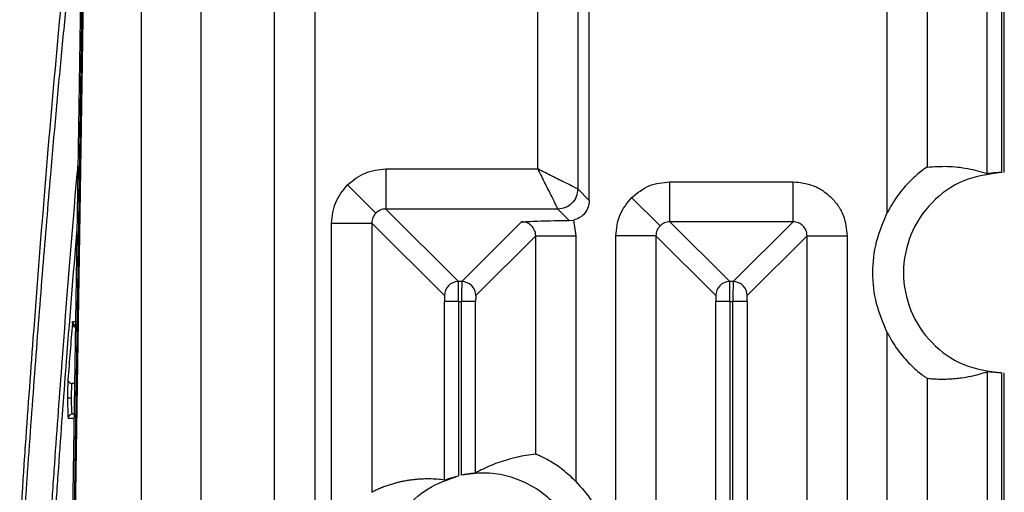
# Model space of a CAD drawing. Header units: millimetres. Extents: x -0.57 to 0.95, y -0.4 to 0.71.
# Tile 65 of 256: x -0.5744 to -0.5253, y 0.2993 to 0.3229. Entities that reach past the tile are written whole.
import ezdxf

# ---------------------------------------------------------------- set-up
doc = ezdxf.new("R2010")
doc.units = ezdxf.units.MM
doc.layers.add('FORMAT', color=7, linetype='Continuous')

msp = doc.modelspace()

# ---------------------------------------------------------------- linework, layer by layer
at = {"layer": 'FORMAT', "color": 7, "linetype": 'Continuous', "lineweight": 25}
for p, q in [((-0.568312, 0.397789), (-0.568312, 0.256248)), ((-0.525288, 0.315267), (-0.525288, 0.397789)), ((-0.572911, 0.21469), (-0.571075, 0.335026)), ((-0.571045, 0.334488), (-0.572879, 0.214289)), ((-0.526135, 0.31521), (-0.526135, 0.331766)), ((-0.525436, 0.331789), (-0.525436, 0.315265)), ((-0.571229, 0.331129), (-0.572991, 0.215691)), ((-0.565312, 0.264267), (-0.565312, 0.32979)), ((-0.531127, 0.313263), (-0.531127, 0.328706)), ((-0.529128, 0.328773), (-0.529128, 0.315538)), ((-0.548544, 0.315442), (-0.548544, 0.328066)), ((-0.546545, 0.328133), (-0.546545, 0.314443)), ((-0.545972, 0.31387), (-0.545972, 0.326774)), ((-0.561656, 0.267063), (-0.561656, 0.326134)), ((-0.559657, 0.326134), (-0.559657, 0.266542)), ((-0.556118, 0.315442), (-0.556118, 0.313443)), ((-0.556118, 0.315442), (-0.548544, 0.315442)), ((-0.558027, 0.314651), (-0.556614, 0.313239)), ((-0.541953, 0.312805), (-0.541953, 0.314804)), ((-0.541953, 0.314804), (-0.53582, 0.314804)), ((-0.53582, 0.312805), (-0.53582, 0.314804)), ((-0.546545, 0.314443), (-0.545972, 0.31387)), ((-0.542449, 0.312602), (-0.543862, 0.314014)), ((-0.556118, 0.313443), (-0.552496, 0.309823)), ((-0.547544, 0.313443), (-0.556118, 0.313443)), ((-0.546971, 0.31287), (-0.547544, 0.313443)), ((-0.558817, 0.312744), (-0.556818, 0.312744)), ((-0.558817, 0.266129), (-0.558817, 0.312744)), ((-0.556818, 0.312744), (-0.556818, 0.299304)), ((-0.553196, 0.309123), (-0.556818, 0.312744)), ((-0.552328, 0.309823), (-0.549345, 0.312803)), ((-0.546971, 0.31287), (-0.546765, 0.312892)), ((-0.546765, 0.312892), (-0.546647, 0.312104)), ((-0.541953, 0.312805), (-0.538971, 0.309823)), ((-0.53582, 0.312805), (-0.541953, 0.312805)), ((-0.538803, 0.309823), (-0.53582, 0.312805)), ((-0.548646, 0.312104), (-0.551628, 0.309123)), ((-0.548646, 0.301203), (-0.548646, 0.312104)), ((-0.548646, 0.312104), (-0.546647, 0.312104)), ((-0.546647, 0.312104), (-0.546647, 0.299852)), ((-0.544652, 0.231159), (-0.544652, 0.312106)), ((-0.542653, 0.312106), (-0.544652, 0.312106)), ((-0.542653, 0.312106), (-0.542653, 0.232965)), ((-0.539671, 0.309123), (-0.542653, 0.312106)), ((-0.535121, 0.312106), (-0.538103, 0.309123)), ((-0.535121, 0.232359), (-0.535121, 0.312106)), ((-0.535121, 0.312106), (-0.533122, 0.312106)), ((-0.533122, 0.312106), (-0.533122, 0.229496)), ((-0.552328, 0.309823), (-0.552496, 0.309823)), ((-0.538803, 0.309823), (-0.538971, 0.309823)), ((-0.553185, 0.299915), (-0.553185, 0.308823)), ((-0.552486, 0.308823), (-0.553185, 0.308823)), ((-0.552486, 0.308823), (-0.552486, 0.300127)), ((-0.552486, 0.308823), (-0.552338, 0.308823)), ((-0.552338, 0.30016), (-0.552338, 0.308823)), ((-0.551638, 0.300268), (-0.551638, 0.308823)), ((-0.53966, 0.232381), (-0.53966, 0.308824)), ((-0.538961, 0.308824), (-0.53966, 0.308824)), ((-0.538961, 0.308824), (-0.538813, 0.308824)), ((-0.538961, 0.308824), (-0.538961, 0.232369)), ((-0.538813, 0.232356), (-0.538813, 0.308824)), ((-0.538113, 0.308824), (-0.538813, 0.308824)), ((-0.538113, 0.308824), (-0.538113, 0.232247)), ((-0.571452, 0.307809), (-0.571726, 0.307809)), ((-0.531127, 0.226693), (-0.531127, 0.307271)), ((-0.526135, 0.305323), (-0.526135, 0.172315)), ((-0.525436, 0.305268), (-0.525436, 0.17237)), ((-0.525288, 0.172371), (-0.525288, 0.305267)), ((-0.529128, 0.304995), (-0.529128, 0.225341)), ((-0.571632, 0.304737), (-0.571759, 0.304737)), ((-0.571944, 0.303009), (-0.571659, 0.303009)), ((-0.571655, 0.303209), (-0.571744, 0.303209))]:
    msp.add_line(p, q, dxfattribs=at)
for centre, radius, start, end in [((-0.552495, 0.309122), 0.0007005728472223, 90.080585, 179.918371), ((-0.552329, 0.309122), 0.0007005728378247, 0.081625, 89.917254), ((-0.53897, 0.309122), 0.0007005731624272, 90.081692, 179.918308), ((-0.538804, 0.309122), 0.0007005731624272, 0.081692, 89.918308), ((-0.571551, 0.307733), 0.0001893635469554, 182.606529, 258.383086), ((-0.571526, 0.307809), 0.0001999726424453, 179.986473, 251.965903), ((-0.571764, 0.304932), 0.0001948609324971, 183.787156, 271.600609), ((-0.571827, 0.120224), 0.183785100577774, 89.98514, 90.047453), ((-0.571744, 0.303009), 0.0001999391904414, 90.017439, 180.01684)]:
    msp.add_arc(centre, radius, start, end, dxfattribs=at)
for points, knots in [([(-0.5743644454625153, 0.2935267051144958), (-0.5743553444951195, 0.2945843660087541), (-0.5743399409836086, 0.2955847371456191), (-0.5742992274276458, 0.2973974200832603), (-0.5742738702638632, 0.2982094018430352), (-0.5742299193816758, 0.2992276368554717), (-0.5742142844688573, 0.299533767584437), (-0.5741895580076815, 0.2999358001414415), (-0.574181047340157, 0.3000574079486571), (-0.5741641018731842, 0.3003038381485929), (-0.5741217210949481, 0.3009189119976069), (-0.5739433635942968, 0.3034811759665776), (-0.5734982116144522, 0.309616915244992), (-0.5725222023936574, 0.3217429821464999), (-0.5716591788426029, 0.3302368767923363), (-0.5710748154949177, 0.3350262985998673)], [0, 0, 0, 0, 0.0312499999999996, 0.0312499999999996, 0.0624999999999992, 0.0624999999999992, 0.0781249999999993, 0.0781249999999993, 0.0859374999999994, 0.0859374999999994, 0.0937499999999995, 0.1249999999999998, 0.2499999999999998, 0.4999999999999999, 1, 1, 1, 1]), ([(-0.5742800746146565, 0.2929195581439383), (-0.574279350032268, 0.2929990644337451), (-0.5742779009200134, 0.2931580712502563), (-0.5742753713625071, 0.2933938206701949), (-0.5742725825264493, 0.2936273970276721), (-0.5742695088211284, 0.2938586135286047), (-0.5742661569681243, 0.2940875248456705), (-0.5742599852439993, 0.2944726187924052), (-0.5742499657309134, 0.2950007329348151), (-0.5742349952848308, 0.2956268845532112), (-0.5742183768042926, 0.2961950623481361), (-0.5741998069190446, 0.2967195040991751), (-0.5741789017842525, 0.2972023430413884), (-0.5741569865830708, 0.2976084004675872), (-0.5741292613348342, 0.2980085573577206), (-0.574091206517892, 0.2985620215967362), (-0.5740353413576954, 0.299365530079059), (-0.573929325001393, 0.3008756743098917), (-0.5737785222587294, 0.3029782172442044), (-0.5735248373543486, 0.3064067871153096), (-0.5732050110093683, 0.3105271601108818), (-0.5728994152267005, 0.3142115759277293), (-0.5726745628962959, 0.3167982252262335), (-0.5725320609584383, 0.3183959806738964), (-0.5723891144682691, 0.3199572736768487), (-0.5722457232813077, 0.3214821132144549), (-0.5721018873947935, 0.3229704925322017), (-0.5719576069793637, 0.3244224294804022), (-0.5718128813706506, 0.3258378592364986), (-0.5716677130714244, 0.3272170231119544), (-0.5715220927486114, 0.3285590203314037), (-0.5713760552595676, 0.3298672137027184), (-0.5712783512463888, 0.3307082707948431), (-0.5712294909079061, 0.3311288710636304)], [0, 0, 0, 0, 0.0025538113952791, 0.0051074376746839, 0.0076637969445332, 0.0102257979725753, 0.0127963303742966, 0.0153782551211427, 0.0233958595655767, 0.0314441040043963, 0.0389318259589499, 0.0464077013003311, 0.0546350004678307, 0.0628120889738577, 0.0696030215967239, 0.0822802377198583, 0.1008438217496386, 0.1252942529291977, 0.1877712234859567, 0.2502671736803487, 0.3752091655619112, 0.500192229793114, 0.5456574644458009, 0.5911064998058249, 0.6365428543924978, 0.6819700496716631, 0.7273916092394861, 0.7728110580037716, 0.8182319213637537, 0.8636577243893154, 0.9090919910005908, 0.9545382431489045, 1, 1, 1, 1]), ([(-0.571465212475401, 0.3156799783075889), (-0.5714802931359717, 0.3155169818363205), (-0.5717572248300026, 0.3125238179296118), (-0.5721537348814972, 0.3073063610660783), (-0.5725657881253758, 0.3017661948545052), (-0.5727525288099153, 0.2990345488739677), (-0.5728334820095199, 0.2979859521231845), (-0.5728913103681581, 0.2968611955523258), (-0.5729276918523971, 0.2957207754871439), (-0.5729564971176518, 0.294404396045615), (-0.5729671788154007, 0.2934141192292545), (-0.5729725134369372, 0.2929195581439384)], [0, 0, 0, 0, 0.0278803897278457, 0.511977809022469, 0.7540612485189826, 0.8145931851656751, 0.8752207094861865, 0.9064717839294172, 0.9375686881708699, 0.9688207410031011, 0.9999999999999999, 0.9999999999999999, 0.9999999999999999, 0.9999999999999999]), ([(-0.529127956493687, 0.315537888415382), (-0.5287901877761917, 0.3155592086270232), (-0.5281164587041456, 0.3156017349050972), (-0.5271189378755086, 0.3154954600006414), (-0.5264592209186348, 0.3153041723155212), (-0.5261354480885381, 0.315210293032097)], [0, 0, 0, 0, 0.3386093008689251, 0.6754057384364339, 1, 1, 1, 1]), ([(-0.5580272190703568, 0.3146514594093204), (-0.5577484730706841, 0.3148781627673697), (-0.5571908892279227, 0.315331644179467), (-0.5564759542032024, 0.3154052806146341), (-0.5561184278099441, 0.3154421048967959)], [0, 0, 0, 0, 0.4999176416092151, 1, 1, 1, 1]), ([(-0.5485437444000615, 0.3154419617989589), (-0.5484212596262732, 0.3151969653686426), (-0.5481701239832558, 0.3146946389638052), (-0.5478893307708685, 0.3141333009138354), (-0.5477153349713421, 0.3137847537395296), (-0.5476209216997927, 0.3135963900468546), (-0.5475608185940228, 0.3134758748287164), (-0.5475498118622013, 0.3134539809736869), (-0.5475443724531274, 0.3134431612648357)], [0, 0, 0, 0, 0.2519319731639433, 0.5165466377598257, 0.6482251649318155, 0.7713803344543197, 0.8870186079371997, 1, 1, 1, 1]), ([(-0.5465449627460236, 0.3144425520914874), (-0.5465557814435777, 0.3144479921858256), (-0.5465776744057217, 0.3144590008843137), (-0.5466981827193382, 0.3145190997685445), (-0.5468865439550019, 0.3146135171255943), (-0.5472350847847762, 0.3147875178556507), (-0.5477964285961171, 0.3150683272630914), (-0.5482987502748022, 0.3153194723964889), (-0.5485437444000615, 0.3154419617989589)], [0, 0, 0, 0, 0.1129754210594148, 0.2286196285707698, 0.3517618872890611, 0.4834533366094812, 0.7480680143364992, 0.9999999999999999, 0.9999999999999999, 0.9999999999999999, 0.9999999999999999]), ([(-0.5291279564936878, 0.315537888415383), (-0.5291465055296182, 0.3155282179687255), (-0.5291834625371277, 0.3155089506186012), (-0.529387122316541, 0.3153644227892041), (-0.5296608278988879, 0.3151438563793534), (-0.5300816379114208, 0.3147534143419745), (-0.5306288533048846, 0.3141319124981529), (-0.5309610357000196, 0.3135518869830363), (-0.5311267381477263, 0.3132625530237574)], [0, 0, 0, 0, 0.1261886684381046, 0.251417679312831, 0.3727266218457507, 0.5018979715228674, 0.7515319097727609, 1, 1, 1, 1]), ([(-0.5254358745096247, 0.3152650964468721), (-0.5255256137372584, 0.3152615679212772), (-0.5257050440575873, 0.3152545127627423), (-0.5259326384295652, 0.3152323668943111), (-0.5260948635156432, 0.3152125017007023), (-0.5261218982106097, 0.3152110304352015), (-0.5261354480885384, 0.3152102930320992)], [0, 0, 0, 0, 0.2500275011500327, 0.4999208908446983, 0.749358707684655, 1, 1, 1, 1]), ([(-0.5588168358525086, 0.3127437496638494), (-0.558780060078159, 0.3131010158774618), (-0.5587065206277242, 0.3138154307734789), (-0.5582536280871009, 0.31437281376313), (-0.5580272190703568, 0.3146514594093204)], [0, 0, 0, 0, 0.500082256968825, 1, 1, 1, 1]), ([(-0.543861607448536, 0.3140140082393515), (-0.5435829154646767, 0.3142405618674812), (-0.5430254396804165, 0.3146937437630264), (-0.542310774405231, 0.3147673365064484), (-0.5419533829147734, 0.3148041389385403)], [0, 0, 0, 0, 0.4999176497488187, 1, 1, 1, 1]), ([(-0.535820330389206, 0.3148041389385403), (-0.5354808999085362, 0.3147679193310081), (-0.5349569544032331, 0.3147120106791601), (-0.5343280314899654, 0.3143761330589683), (-0.5338987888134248, 0.3140275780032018), (-0.5335500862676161, 0.3135982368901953), (-0.533214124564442, 0.3129693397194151), (-0.5331581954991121, 0.3124452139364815), (-0.5331219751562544, 0.3121057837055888)], [0, 0, 0, 0, 0.2395000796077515, 0.3696927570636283, 0.5000000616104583, 0.6301797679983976, 0.7604999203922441, 1, 1, 1, 1]), ([(-0.5459722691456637, 0.3138701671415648), (-0.5459828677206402, 0.313759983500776), (-0.546004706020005, 0.313532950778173), (-0.5461808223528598, 0.3132291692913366), (-0.5464415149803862, 0.312993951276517), (-0.5466590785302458, 0.3129255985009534), (-0.5467646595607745, 0.3128924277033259)], [0, 0, 0, 0, 0.2426783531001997, 0.5000372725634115, 0.7573739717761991, 0.9999999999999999, 0.9999999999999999, 0.9999999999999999, 0.9999999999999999]), ([(-0.5446517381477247, 0.3121057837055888), (-0.5446149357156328, 0.3124631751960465), (-0.5445413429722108, 0.3131778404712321), (-0.5440881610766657, 0.3137353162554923), (-0.543861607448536, 0.3140140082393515)], [0, 0, 0, 0, 0.5000823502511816, 1, 1, 1, 1]), ([(-0.5566143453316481, 0.3132393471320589), (-0.5566702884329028, 0.3131694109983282), (-0.5567556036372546, 0.3130627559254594), (-0.5568098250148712, 0.3128854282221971), (-0.5568152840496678, 0.3127914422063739), (-0.5568180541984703, 0.312743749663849)], [0, 0, 0, 0, 0.4840416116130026, 0.7381805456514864, 1, 1, 1, 1]), ([(-0.5561184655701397, 0.3134433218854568), (-0.556166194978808, 0.3134405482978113), (-0.556260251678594, 0.3134350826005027), (-0.5564376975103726, 0.3133807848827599), (-0.5565443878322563, 0.3132953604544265), (-0.5566143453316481, 0.3132393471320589)], [0, 0, 0, 0, 0.2618368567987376, 0.5159818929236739, 1, 1, 1, 1]), ([(-0.5493453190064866, 0.312803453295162), (-0.5490637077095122, 0.3128192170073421), (-0.5486406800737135, 0.3128428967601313), (-0.5477551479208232, 0.3128648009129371), (-0.547232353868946, 0.3128685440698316), (-0.5469713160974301, 0.3128704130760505)], [0, 0, 0, 0, 0.4992614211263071, 0.7499748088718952, 1, 1, 1, 1]), ([(-0.5486457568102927, 0.3121038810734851), (-0.5486484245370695, 0.3121516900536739), (-0.5486536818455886, 0.3122459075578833), (-0.5487098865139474, 0.3124213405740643), (-0.5488369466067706, 0.3126122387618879), (-0.5490278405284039, 0.3127393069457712), (-0.5492032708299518, 0.3127955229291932), (-0.5492975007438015, 0.3128007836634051), (-0.5493453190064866, 0.3128034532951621)], [0, 0, 0, 0, 0.130900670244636, 0.2579669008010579, 0.4999981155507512, 0.741997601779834, 0.8690731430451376, 1, 1, 1, 1]), ([(-0.5419533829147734, 0.3128053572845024), (-0.5420010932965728, 0.3128025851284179), (-0.5420951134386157, 0.3127971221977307), (-0.5422724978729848, 0.3127428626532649), (-0.5423791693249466, 0.3126574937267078), (-0.5424491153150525, 0.3126015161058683)], [0, 0, 0, 0, 0.2618283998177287, 0.5159703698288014, 1, 1, 1, 1]), ([(-0.5351207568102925, 0.3121057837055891), (-0.5351234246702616, 0.3121535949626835), (-0.5351286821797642, 0.312247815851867), (-0.5351848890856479, 0.3124232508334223), (-0.5353119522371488, 0.3126141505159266), (-0.5355028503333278, 0.3127412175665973), (-0.5356782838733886, 0.3127974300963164), (-0.5357725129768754, 0.3128026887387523), (-0.535820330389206, 0.3128053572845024)], [0, 0, 0, 0, 0.130905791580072, 0.2579739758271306, 0.4999998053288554, 0.7420036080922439, 0.869077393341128, 0.9999999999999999, 0.9999999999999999, 0.9999999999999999, 0.9999999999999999]), ([(-0.5715141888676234, 0.3124701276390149), (-0.5717048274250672, 0.3101496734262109), (-0.5720237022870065, 0.3062683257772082), (-0.572367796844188, 0.301554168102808), (-0.5725540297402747, 0.2988378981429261), (-0.5726334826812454, 0.2978036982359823), (-0.5726920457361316, 0.2966935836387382), (-0.5727280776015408, 0.2955863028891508), (-0.5727566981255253, 0.2943095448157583), (-0.5727673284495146, 0.2933499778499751), (-0.5727726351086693, 0.2928709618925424)], [0, 0, 0, 0, 0.4261368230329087, 0.7127850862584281, 0.7844599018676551, 0.8561272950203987, 0.8921485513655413, 0.9280174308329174, 0.9640662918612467, 1, 1, 1, 1]), ([(-0.5424491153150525, 0.3126015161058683), (-0.5425050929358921, 0.3125315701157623), (-0.5425904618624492, 0.3124248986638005), (-0.542644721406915, 0.3122475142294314), (-0.5426501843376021, 0.3121534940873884), (-0.5426529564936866, 0.3121057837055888)], [0, 0, 0, 0, 0.4840296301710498, 0.7381716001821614, 1, 1, 1, 1]), ([(-0.5524858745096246, 0.3088233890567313), (-0.5524860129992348, 0.3089265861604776), (-0.5524863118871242, 0.3091493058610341), (-0.5524879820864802, 0.3094093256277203), (-0.5524898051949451, 0.3095939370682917), (-0.5524915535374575, 0.3097125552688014), (-0.5524936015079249, 0.3097990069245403), (-0.5524951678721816, 0.3098147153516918), (-0.5524959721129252, 0.3098227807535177)], [0, 0, 0, 0, 0.2014958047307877, 0.4348676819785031, 0.5640952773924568, 0.7013633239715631, 0.8466667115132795, 1, 1, 1, 1]), ([(-0.5523277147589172, 0.3098227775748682), (-0.5523285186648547, 0.3098147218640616), (-0.5523300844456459, 0.3097990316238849), (-0.5523321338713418, 0.3097126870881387), (-0.5523338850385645, 0.3095941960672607), (-0.5523357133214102, 0.30940973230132), (-0.5523373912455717, 0.3091498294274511), (-0.5523376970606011, 0.3089271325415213), (-0.5523378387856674, 0.3088239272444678)], [0, 0, 0, 0, 0.1532770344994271, 0.2985401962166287, 0.435784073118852, 0.5650035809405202, 0.7984078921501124, 1, 1, 1, 1]), ([(-0.5389608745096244, 0.3088235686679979), (-0.5389610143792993, 0.3089267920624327), (-0.53896131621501, 0.3091495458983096), (-0.5389629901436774, 0.3094095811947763), (-0.5389648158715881, 0.3095941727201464), (-0.5389665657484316, 0.3097127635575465), (-0.5389686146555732, 0.3097991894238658), (-0.538970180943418, 0.309814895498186), (-0.538970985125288, 0.3098229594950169)], [0, 0, 0, 0, 0.2015493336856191, 0.4349390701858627, 0.5641622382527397, 0.70141690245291, 0.8466979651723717, 1, 1, 1, 1]), ([(-0.5388027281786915, 0.3098229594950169), (-0.5388035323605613, 0.3098148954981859), (-0.5388050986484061, 0.3097991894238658), (-0.5388071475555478, 0.3097127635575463), (-0.5388088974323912, 0.3095941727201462), (-0.538810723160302, 0.3094095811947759), (-0.5388123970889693, 0.3091495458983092), (-0.53881269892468, 0.3089267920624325), (-0.538812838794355, 0.3088235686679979)], [0, 0, 0, 0, 0.1533020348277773, 0.2985830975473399, 0.435837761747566, 0.565060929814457, 0.7984506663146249, 1, 1, 1, 1]), ([(-0.5531955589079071, 0.309123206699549), (-0.5531942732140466, 0.3091179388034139), (-0.5531916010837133, 0.3091069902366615), (-0.5531882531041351, 0.3090374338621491), (-0.5531858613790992, 0.3089390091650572), (-0.5531855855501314, 0.3088618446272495), (-0.5531854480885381, 0.3088233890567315)], [0, 0, 0, 0, 0.2404746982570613, 0.4997921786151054, 0.750717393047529, 1, 1, 1, 1]), ([(-0.5516281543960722, 0.3091232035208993), (-0.5516294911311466, 0.3091179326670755), (-0.5516321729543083, 0.3091073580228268), (-0.5516355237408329, 0.3090355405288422), (-0.551637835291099, 0.3089373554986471), (-0.5516381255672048, 0.3088605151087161), (-0.5516382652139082, 0.3088235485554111)], [0, 0, 0, 0, 0.2494221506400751, 0.5004028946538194, 0.7596526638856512, 0.9999999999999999, 0.9999999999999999, 0.9999999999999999, 0.9999999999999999]), ([(-0.5396705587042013, 0.3091233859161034), (-0.5396692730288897, 0.3091181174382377), (-0.5396666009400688, 0.3091071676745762), (-0.5396632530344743, 0.3090376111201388), (-0.5396608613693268, 0.3089391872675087), (-0.5396605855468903, 0.308862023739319), (-0.5396604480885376, 0.308823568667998)], [0, 0, 0, 0, 0.2404749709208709, 0.4997921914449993, 0.7507173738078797, 0.9999999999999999, 0.9999999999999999, 0.9999999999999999, 0.9999999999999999]), ([(-0.5381132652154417, 0.3088235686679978), (-0.5381131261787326, 0.3088605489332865), (-0.5381128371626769, 0.3089374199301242), (-0.5381105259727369, 0.30903566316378), (-0.5381071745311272, 0.3091075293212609), (-0.5381044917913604, 0.3091181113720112), (-0.5381031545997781, 0.3091233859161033)], [0, 0, 0, 0, 0.2403405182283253, 0.4995966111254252, 0.7505776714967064, 1, 1, 1, 1]), ([(-0.5717403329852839, 0.3077245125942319), (-0.5717392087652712, 0.3077376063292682), (-0.5717369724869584, 0.3077636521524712), (-0.5717334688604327, 0.3077896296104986), (-0.5717298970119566, 0.3078063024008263), (-0.5717274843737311, 0.3078082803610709), (-0.5717262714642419, 0.3078092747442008)], [0, 0, 0, 0, 0.2513532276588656, 0.4999873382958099, 0.7486278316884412, 1, 1, 1, 1]), ([(-0.5311267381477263, 0.3072707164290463), (-0.53096030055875, 0.3069801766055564), (-0.5306276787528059, 0.3063995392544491), (-0.530082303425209, 0.3057809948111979), (-0.5296629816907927, 0.3053912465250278), (-0.5293868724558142, 0.3051685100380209), (-0.5291828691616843, 0.3050239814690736), (-0.5291462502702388, 0.3050049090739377), (-0.5291279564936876, 0.3049953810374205)], [0, 0, 0, 0, 0.2495752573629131, 0.4987705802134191, 0.6242144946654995, 0.7496708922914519, 0.8749425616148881, 1, 1, 1, 1]), ([(-0.5291279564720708, 0.3049953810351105), (-0.5290238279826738, 0.3049855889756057), (-0.5288199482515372, 0.3049664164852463), (-0.5285206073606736, 0.3049548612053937), (-0.5282345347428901, 0.3049548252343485), (-0.527961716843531, 0.3049658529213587), (-0.527689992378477, 0.3049871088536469), (-0.5273578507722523, 0.3050258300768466), (-0.5269700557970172, 0.3050924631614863), (-0.52654369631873, 0.3051923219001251), (-0.5262685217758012, 0.3052803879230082), (-0.5261354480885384, 0.3053229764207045)], [0, 0, 0, 0, 0.1043623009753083, 0.2043375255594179, 0.2999258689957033, 0.3911275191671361, 0.4779426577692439, 0.5724941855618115, 0.7240490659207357, 0.8665508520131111, 1, 1, 1, 1]), ([(-0.5254358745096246, 0.3052681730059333), (-0.5255085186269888, 0.3052711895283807), (-0.5256304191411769, 0.3052762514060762), (-0.5257947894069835, 0.3052883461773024), (-0.525922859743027, 0.3053002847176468), (-0.5260227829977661, 0.3053113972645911), (-0.5261081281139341, 0.3053212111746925), (-0.5261249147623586, 0.3053222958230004), (-0.526135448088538, 0.3053229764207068)], [0, 0, 0, 0, 0.2022483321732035, 0.3393829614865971, 0.5002821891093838, 0.6458570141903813, 0.7777815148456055, 1, 1, 1, 1]), ([(-0.5719586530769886, 0.3049188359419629), (-0.571964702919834, 0.3048396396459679), (-0.5719699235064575, 0.3047099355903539), (-0.5719771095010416, 0.3043895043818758), (-0.5719790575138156, 0.3041995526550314), (-0.5719790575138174, 0.3040089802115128)], [0, 0, 0, 0, 0.5, 0.5, 1, 1, 1, 1]), ([(-0.5717791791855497, 0.3040090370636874), (-0.5717791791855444, 0.3041614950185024), (-0.5717772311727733, 0.3043134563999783), (-0.5717700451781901, 0.3045698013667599), (-0.571764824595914, 0.3046735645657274), (-0.571758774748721, 0.3047369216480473)], [0, 0, 0, 0, 0.5, 0.5, 1, 1, 1, 1]), ([(-0.5719790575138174, 0.3040089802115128), (-0.5719790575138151, 0.3037464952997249), (-0.5719752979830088, 0.3034871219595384), (-0.5719623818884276, 0.3031170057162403), (-0.571953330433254, 0.3030092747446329), (-0.5719441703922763, 0.3030092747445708)], [0, 0, 0, 0, 0.5, 0.5, 1, 1, 1, 1]), ([(-0.5717442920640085, 0.3032092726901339), (-0.5717455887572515, 0.3032102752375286), (-0.5717481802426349, 0.3032122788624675), (-0.5717519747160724, 0.3032281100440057), (-0.5717556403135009, 0.303252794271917), (-0.5717591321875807, 0.3032868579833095), (-0.571762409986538, 0.303329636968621), (-0.5717654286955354, 0.3033807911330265), (-0.5717681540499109, 0.3034398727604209), (-0.5717713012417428, 0.3035289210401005), (-0.5717745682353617, 0.3036569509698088), (-0.5717776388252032, 0.3038282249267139), (-0.5717786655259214, 0.3039487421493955), (-0.5717791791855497, 0.3040090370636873)], [0, 0, 0, 0, 0.0712618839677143, 0.1424192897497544, 0.2135342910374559, 0.2846208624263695, 0.3556752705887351, 0.426706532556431, 0.4977668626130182, 0.5688251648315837, 0.7124472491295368, 0.8561370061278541, 1, 1, 1, 1]), ([(-0.548645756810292, 0.3012030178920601), (-0.5488049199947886, 0.3011845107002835), (-0.5491147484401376, 0.3011484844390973), (-0.5495667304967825, 0.3010608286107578), (-0.5500017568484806, 0.3009517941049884), (-0.5504290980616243, 0.3008178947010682), (-0.5508488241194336, 0.3006577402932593), (-0.5512519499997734, 0.300477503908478), (-0.551512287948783, 0.3003361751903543), (-0.5516382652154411, 0.3002677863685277)], [0, 0, 0, 0, 0.1595210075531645, 0.3105249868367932, 0.4530123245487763, 0.5957875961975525, 0.7389322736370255, 0.873669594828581, 1, 1, 1, 1]), ([(-0.5466469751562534, 0.2998521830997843), (-0.5468565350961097, 0.3000491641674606), (-0.5472761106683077, 0.3004435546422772), (-0.5478422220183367, 0.3008124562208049), (-0.548221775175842, 0.3010197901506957), (-0.5484471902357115, 0.301127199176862), (-0.5486045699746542, 0.3011929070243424), (-0.548632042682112, 0.3011996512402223), (-0.548645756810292, 0.3012030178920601)], [0, 0, 0, 0, 0.249284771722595, 0.4991116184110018, 0.6255569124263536, 0.7494648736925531, 0.8749351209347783, 1, 1, 1, 1]), ([(-0.5531854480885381, 0.2999150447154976), (-0.5533095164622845, 0.2999297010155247), (-0.5535662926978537, 0.2999600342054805), (-0.5539510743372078, 0.2999751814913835), (-0.5542717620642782, 0.2999693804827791), (-0.5545224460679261, 0.2999532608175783), (-0.5547107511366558, 0.299935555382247), (-0.5549014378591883, 0.2999116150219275), (-0.5550766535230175, 0.299884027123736), (-0.5552404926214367, 0.2998538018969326), (-0.5554031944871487, 0.29981951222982), (-0.555587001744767, 0.2997750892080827), (-0.5557916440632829, 0.2997183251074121), (-0.5560062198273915, 0.2996502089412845), (-0.556233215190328, 0.2995682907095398), (-0.5564512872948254, 0.2994790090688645), (-0.5566492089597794, 0.2993891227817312), (-0.5567666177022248, 0.2993296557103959), (-0.5568180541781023, 0.2993036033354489)], [0, 0, 0, 0, 0.1024753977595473, 0.2120866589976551, 0.3177099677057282, 0.3673252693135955, 0.4191566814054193, 0.4732042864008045, 0.5247676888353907, 0.5638077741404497, 0.608625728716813, 0.6592217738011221, 0.7155961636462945, 0.7775021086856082, 0.8364082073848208, 0.9029532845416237, 0.9574840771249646, 1, 1, 1, 1]), ([(-0.553185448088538, 0.2999150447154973), (-0.5531736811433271, 0.2999186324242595), (-0.5531553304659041, 0.299924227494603), (-0.5530657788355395, 0.2999552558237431), (-0.5529459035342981, 0.2999955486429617), (-0.5527517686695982, 0.3000585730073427), (-0.5525745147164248, 0.300104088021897), (-0.5524858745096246, 0.3001268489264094)], [0, 0, 0, 0, 0.2317697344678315, 0.3614473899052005, 0.5005170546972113, 0.7502212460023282, 1, 1, 1, 1]), ([(-0.5516382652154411, 0.3002677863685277), (-0.5516516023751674, 0.3002654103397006), (-0.5516782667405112, 0.3002606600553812), (-0.5518424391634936, 0.3002428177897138), (-0.5520718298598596, 0.3002119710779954), (-0.5522489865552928, 0.3001775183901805), (-0.5523378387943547, 0.300160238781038)], [0, 0, 0, 0, 0.2500089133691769, 0.4998312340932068, 0.7491423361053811, 1, 1, 1, 1])]:
    msp.add_open_spline(points, degree=3, knots=knots, dxfattribs=at)
for points in [[(-0.5254358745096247, 0.3152650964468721), (-0.5260779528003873, 0.3151763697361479), (-0.5273621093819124, 0.3149989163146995), (-0.5289809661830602, 0.3138370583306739), (-0.5300598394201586, 0.3122011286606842), (-0.5304378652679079, 0.3102666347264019), (-0.5300598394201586, 0.3083321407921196), (-0.5289809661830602, 0.3066962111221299), (-0.5273621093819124, 0.3055343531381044), (-0.5260779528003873, 0.3053568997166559), (-0.5254358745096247, 0.3052681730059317)], [(-0.5465449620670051, 0.3144425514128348), (-0.5465601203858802, 0.3143116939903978), (-0.5465904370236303, 0.3140499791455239), (-0.5468216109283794, 0.3137197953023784), (-0.5471517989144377, 0.3134886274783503), (-0.5474135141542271, 0.313458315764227), (-0.5475443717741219, 0.3134431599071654)], [(-0.5311267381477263, 0.3132625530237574), (-0.5313327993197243, 0.3127849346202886), (-0.5317449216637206, 0.3118296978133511), (-0.5319072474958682, 0.3102666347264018), (-0.5317449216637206, 0.3087035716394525), (-0.5313327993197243, 0.3077483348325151), (-0.5311267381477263, 0.3072707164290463)], [(-0.5516382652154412, 0.3088233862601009), (-0.5516514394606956, 0.3088233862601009), (-0.5516777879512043, 0.3088233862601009), (-0.5518407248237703, 0.3088233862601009), (-0.5520687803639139, 0.3088233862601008), (-0.5522481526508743, 0.3088233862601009), (-0.5523378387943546, 0.3088233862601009)], [(-0.5717403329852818, 0.3077245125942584), (-0.5718133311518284, 0.3068037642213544), (-0.5718861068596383, 0.3058685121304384), (-0.5719586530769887, 0.3049188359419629)], [(-0.5524858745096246, 0.2904064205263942), (-0.5530133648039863, 0.290589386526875), (-0.5540683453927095, 0.2909553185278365), (-0.5553124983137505, 0.2921225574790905), (-0.5561252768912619, 0.2935979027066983), (-0.5564051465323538, 0.2952666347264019), (-0.5561252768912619, 0.2969353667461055), (-0.5553124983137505, 0.2984107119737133), (-0.5540683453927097, 0.2995779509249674), (-0.5530133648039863, 0.2999438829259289), (-0.5524858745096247, 0.3001268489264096)], [(-0.5463118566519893, 0.295266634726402), (-0.546335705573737, 0.295636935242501), (-0.5463834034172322, 0.2963775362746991), (-0.5467631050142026, 0.297433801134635), (-0.5473488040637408, 0.2983836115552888), (-0.5481339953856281, 0.2991798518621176), (-0.5490744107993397, 0.2997849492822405), (-0.5501241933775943, 0.3001632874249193), (-0.5512358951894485, 0.300318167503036), (-0.551970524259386, 0.3002128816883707), (-0.5523378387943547, 0.300160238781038)], [(-0.5466469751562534, 0.2998521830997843), (-0.5463668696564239, 0.2995335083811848), (-0.5458066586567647, 0.2988961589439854), (-0.5452246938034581, 0.2977574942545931), (-0.5448414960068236, 0.2965374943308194), (-0.544794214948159, 0.2956902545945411), (-0.5447705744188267, 0.295266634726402)]]:
    msp.add_open_spline(points, degree=3, dxfattribs=at)

doc.saveas('drawing.dxf')
